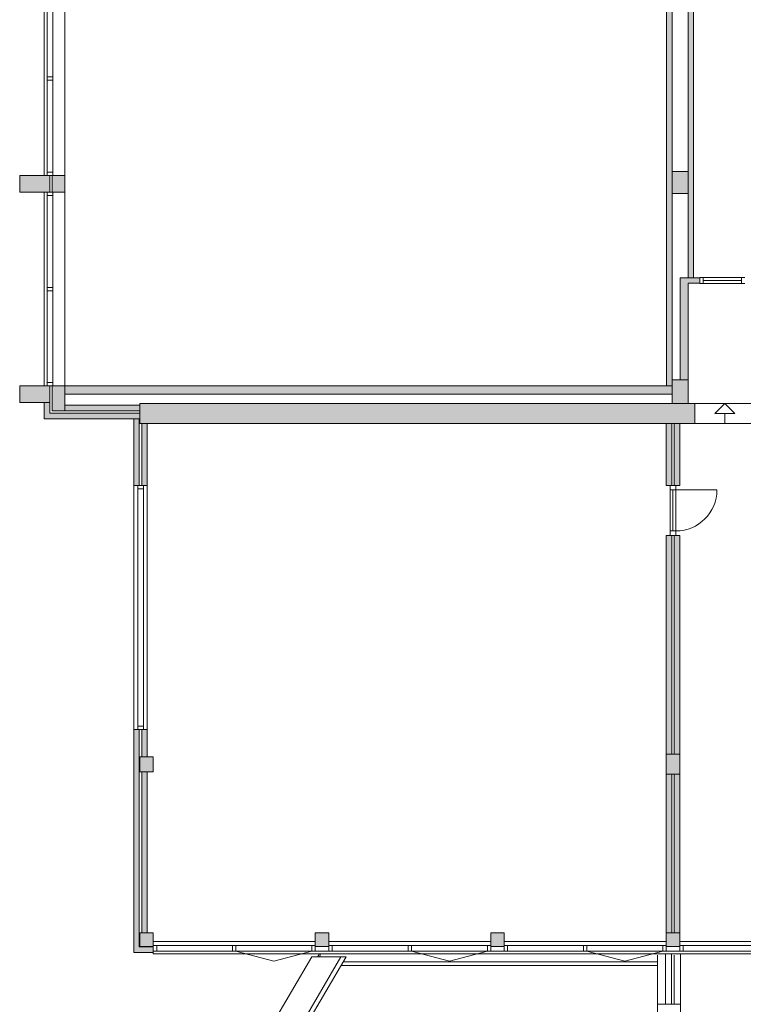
# Model space of a CAD drawing. Header units: millimetres. Extents: x 755778 to 1537169, y 90093 to 392038.
# Tile 105 of 134: x 1145676 to 1160108, y 170634 to 190287. Entities that reach past the tile are written whole.
import ezdxf

# ---------------------------------------------------------------- set-up
doc = ezdxf.new("R2010")
doc.units = ezdxf.units.MM
doc.layers.add('NIV 2OS', color=7, linetype='Continuous')

msp = doc.modelspace()

# ---------------------------------------------------------------- hatches: boundary and pattern name
at = {"layer": 'NIV 2OS', "lineweight": 5, "true_color": 0x9ea0a1}
h = msp.add_hatch(color=253, dxfattribs=at)
h.paths.add_polyline_path([(1146326.2, 204260.7), (1146576.2, 204260.7), (1146576.2, 203645.7), (1146326.2, 203645.7)])
h.paths.add_polyline_path([(1146326.2, 199775.7), (1146326.2, 199445.7), (1146576.2, 199445.7), (1146576.2, 199775.7)])
h.paths.add_polyline_path([(1146326.2, 195575.7), (1146326.2, 195245.7), (1146576.2, 195245.7), (1146576.2, 195575.7)])
h.paths.add_polyline_path([(1146326.2, 191375.7), (1146326.2, 191045.7), (1146576.2, 191045.7), (1146576.2, 191375.7)])
h.paths.add_polyline_path([(1146326.2, 187175.7), (1146326.2, 186845.7), (1146576.2, 186845.7), (1146576.2, 187175.7)])
h.paths.add_polyline_path([(1146576.2, 182480.7), (1146326.2, 182480.7), (1146326.2, 182975.7), (1146576.2, 182975.7)])
h = msp.add_hatch(color=253, dxfattribs=at)
h.paths.add_polyline_path([(1146326.2, 204260.7), (1146576.2, 204260.7), (1146576.2, 203645.7), (1146326.2, 203645.7)])
h.paths.add_polyline_path([(1146326.2, 199775.7), (1146326.2, 199445.7), (1146576.2, 199445.7), (1146576.2, 199775.7)])
h.paths.add_polyline_path([(1146326.2, 195575.7), (1146326.2, 195245.7), (1146576.2, 195245.7), (1146576.2, 195575.7)])
h.paths.add_polyline_path([(1146326.2, 191375.7), (1146326.2, 191045.7), (1146576.2, 191045.7), (1146576.2, 191375.7)])
h.paths.add_polyline_path([(1146326.2, 187175.7), (1146326.2, 186845.7), (1146576.2, 186845.7), (1146576.2, 187175.7)])
h.paths.add_polyline_path([(1146576.2, 182480.7), (1146326.2, 182480.7), (1146326.2, 182975.7), (1146576.2, 182975.7)])
h = msp.add_hatch(color=253, dxfattribs=at)
h.paths.add_polyline_path([(1145676.2, 203645.7), (1145676.2, 203975.7), (1146276.2, 203975.7), (1146276.2, 203645.7)])
h.paths.add_polyline_path([(1145676.2, 199445.7), (1145676.2, 199775.7), (1146276.2, 199775.7), (1146276.2, 199445.7)])
h.paths.add_polyline_path([(1145676.2, 195245.7), (1145676.2, 195575.7), (1146276.2, 195575.7), (1146276.2, 195245.7)])
h.paths.add_polyline_path([(1145676.2, 191045.7), (1145676.2, 191375.7), (1146276.2, 191375.7), (1146276.2, 191045.7)])
h.paths.add_polyline_path([(1145676.2, 186845.7), (1145676.2, 187175.7), (1146276.2, 187175.7), (1146276.2, 186845.7)])
h.paths.add_polyline_path([(1145676.2, 182645.7), (1145676.2, 182975.7), (1146276.2, 182975.7), (1146276.2, 182645.7)])
at = {"layer": 'NIV 2OS', "lineweight": 5}
for points in [[(1159121.1, 191695.7), (1158576.2, 191695.7), (1158576.2, 182975.7), (1158686.2, 182975.7), (1158686.2, 191585.7), (1159006.2, 191585.7), (1159121.1, 191585.7)], [(1159241.2, 185135.7), (1158846.2, 185135.7), (1158846.2, 183100.7), (1159006.2, 183100.7), (1159006.2, 185025.7), (1159241.2, 185025.7)], [(1158681.2, 182225.7), (1158571.2, 182225.7), (1158571.2, 180991.7), (1158681.2, 180991.7)], [(1158841.2, 182225.7), (1158731.2, 182225.7), (1158731.2, 180991.7), (1158761.6, 180991.7), (1158841.2, 180991.7)], [(1158681.2, 179991.7), (1158571.2, 179991.7), (1158571.2, 175625.7), (1158681.2, 175625.7)], [(1158731.2, 175625.7), (1158841.2, 175625.7), (1158841.2, 179991.7), (1158731.2, 179991.7)], [(1158681.2, 175225.7), (1158571.2, 175225.7), (1158571.2, 172060.7), (1158681.2, 172060.7)], [(1158841.2, 175225.7), (1158731.2, 175225.7), (1158731.2, 172060.7), (1158841.2, 172060.7)]]:
    msp.add_hatch(color=253, dxfattribs=at).paths.add_polyline_path(points)
msp.add_hatch(color=253, dxfattribs=at).paths.add_polyline_path([(1159116.2, 191585.7), (1159006.2, 191585.7), (1159006.2, 191145.7), (1159006.2, 185135.7), (1159116.2, 185135.7)], flags=17)
at = {"layer": 'NIV 2OS', "lineweight": 5, "true_color": 0x9ea0a1}
for points in [[(1158686.2, 186815.7), (1158686.2, 187255.7), (1159006.2, 187255.7), (1159006.2, 186815.7)], [(1158686.2, 182975.7), (1146576.2, 182975.7), (1146576.2, 182810.7), (1158686.2, 182810.7)], [(1158686.2, 182625.7), (1158686.2, 183100.7), (1159006.2, 183100.7), (1159006.2, 182625.7)], [(1159141.2, 182625.7), (1148071.2, 182625.7), (1148071.2, 182225.7), (1159141.2, 182225.7)]]:
    msp.add_hatch(color=253, dxfattribs=at).paths.add_polyline_path(points)
h = msp.add_hatch(color=253, dxfattribs=at)
h.dxf.hatch_style = 1
h.paths.add_polyline_path([(1148071.2, 182430.7), (1146276.2, 182430.7), (1146276.2, 182645.7), (1146166.2, 182645.7), (1146166.2, 182320.7), (1148071.2, 182320.7)])
h = msp.add_hatch(color=253, dxfattribs=at)
h.dxf.hatch_style = 1
h.paths.add_polyline_path([(1148071.2, 182590.7), (1146576.2, 182590.7), (1146576.2, 182480.7), (1148071.2, 182480.7)], flags=17)
h = msp.add_hatch(color=253, dxfattribs=at)
h.dxf.hatch_style = 1
h.paths.add_polyline_path([(1148061.2, 182320.7), (1147951.2, 182320.7), (1147951.2, 180990.7), (1148061.2, 180990.7)])
h = msp.add_hatch(color=253, dxfattribs=at)
h.dxf.hatch_style = 1
h.paths.add_polyline_path([(1148221.2, 182225.7), (1148111.2, 182225.7), (1148111.2, 180990.7), (1148221.2, 180990.7)])
h = msp.add_hatch(color=253, dxfattribs=at)
h.dxf.hatch_style = 1
h.paths.add_polyline_path([(1148061.2, 176120.7), (1147951.2, 176120.7), (1147951.2, 171670.7), (1148341.2, 171670.7), (1148341.2, 171780.7), (1148061.2, 171780.7)])
h = msp.add_hatch(color=253, dxfattribs=at)
h.dxf.hatch_style = 1
h.paths.add_polyline_path([(1148221.2, 176120.7), (1148111.2, 176120.7), (1148111.2, 175575.7), (1148221.2, 175575.7)], flags=17)
h = msp.add_hatch(color=253, dxfattribs=at)
h.paths.add_polyline_path([(1158571.2, 175625.7), (1158841.2, 175625.7), (1158841.2, 175225.7), (1158571.2, 175225.7)])
h.paths.add_polyline_path([(1158571.2, 171790.7), (1158841.2, 171790.7), (1158841.2, 172060.7), (1158571.2, 172060.7)])
h.paths.add_polyline_path([(1155071.2, 171790.7), (1155341.2, 171790.7), (1155341.2, 172060.7), (1155071.2, 172060.7)])
h.paths.add_polyline_path([(1151571.2, 171790.7), (1151841.2, 171790.7), (1151841.2, 172060.7), (1151571.2, 172060.7)])
h.paths.add_polyline_path([(1148071.2, 171790.7), (1148341.2, 171790.7), (1148341.2, 172060.7), (1148071.2, 172060.7)])
h.paths.add_polyline_path([(1162071.2, 171775.7), (1162341.2, 171775.7), (1162341.2, 172075.7), (1162071.2, 172075.7)])
h.paths.add_polyline_path([(1163821.2, 171775.7), (1164091.2, 171775.7), (1164091.2, 172075.7), (1163821.2, 172075.7)])
h.paths.add_polyline_path([(1167321.2, 171775.7), (1167591.2, 171775.7), (1167591.2, 172075.7), (1167321.2, 172075.7)])
h.paths.add_polyline_path([(1171111.2, 171775.7), (1171381.2, 171775.7), (1171381.2, 172075.7), (1171111.2, 172075.7)])
h.paths.add_polyline_path([(1170821.2, 171775.7), (1171091.2, 171775.7), (1171091.2, 172075.7), (1170821.2, 172075.7)])
h.paths.add_polyline_path([(1177821.2, 171775.7), (1178091.2, 171775.7), (1178091.2, 172075.7), (1177821.2, 172075.7)])
h.paths.add_polyline_path([(1174321.2, 171775.7), (1174591.2, 171775.7), (1174591.2, 172075.7), (1174321.2, 172075.7)])
h.paths.add_polyline_path([(1148071.2, 175575.7), (1148071.2, 175275.7), (1148341.2, 175275.7), (1148341.2, 175575.7)])
h = msp.add_hatch(color=253, dxfattribs=at)
h.dxf.hatch_style = 1
h.paths.add_polyline_path([(1148221.2, 175275.7), (1148111.2, 175275.7), (1148111.2, 172060.7), (1148221.2, 172060.7)], flags=17)

# ---------------------------------------------------------------- linework, layer by layer
at = {"layer": 'NIV 2OS', "color": 253, "lineweight": 5, "true_color": 0x9ea0a1}
for p, q in [((1158576.2, 191695.7), (1158576.2, 182975.7)), ((1158686.2, 182975.7), (1158686.2, 191585.7)), ((1159006.2, 191585.7), (1159006.2, 185135.7)), ((1159116.2, 185135.7), (1159116.2, 191585.7)), ((1146166.2, 191045.7), (1146166.2, 187175.7)), ((1146576.2, 187175.7), (1146576.2, 191045.7)), ((1146222.2, 189144.2), (1146222.2, 190978.7)), ((1146336.2, 190978.7), (1146336.2, 189144.2)), ((1146222.2, 187242.7), (1146222.2, 189077.2)), ((1146336.2, 189077.2), (1146336.2, 187242.7)), ((1145676.2, 186845.7), (1145676.2, 187175.7)), ((1145676.2, 187175.7), (1146276.2, 187175.7)), ((1146276.2, 187175.7), (1146276.2, 186845.7)), ((1146326.2, 187175.7), (1146326.2, 186845.7)), ((1146576.2, 187175.7), (1146326.2, 187175.7)), ((1146576.2, 186845.7), (1146576.2, 187175.7)), ((1158686.2, 186815.7), (1158686.2, 187255.7)), ((1158686.2, 187255.7), (1159006.2, 187255.7)), ((1159006.2, 187255.7), (1159006.2, 186815.7)), ((1146276.2, 186845.7), (1145676.2, 186845.7)), ((1146166.2, 186845.7), (1146166.2, 182975.7)), ((1146222.2, 184944.2), (1146222.2, 186778.7)), ((1146326.2, 186845.7), (1146576.2, 186845.7)), ((1146336.2, 186778.7), (1146336.2, 184944.2)), ((1146576.2, 182975.7), (1146576.2, 186845.7)), ((1159006.2, 186815.7), (1158686.2, 186815.7)), ((1158846.2, 183100.7), (1158846.2, 185135.7)), ((1158846.2, 185135.7), (1159241.2, 185135.7)), ((1159006.2, 185135.7), (1159116.2, 185135.7)), ((1159241.2, 185135.7), (1159241.2, 185025.7)), ((1160074.2, 185137.7), (1159308.2, 185137.7)), ((1159241.2, 185025.7), (1159006.2, 185025.7)), ((1159006.2, 185025.7), (1159006.2, 183100.7)), ((1160074.2, 185080.7), (1159308.2, 185080.7)), ((1160074.2, 185023.7), (1159308.2, 185023.7)), ((1146222.2, 183042.7), (1146222.2, 184877.2)), ((1146336.2, 184877.2), (1146336.2, 183042.7)), ((1145676.2, 182645.7), (1145676.2, 182975.7)), ((1145676.2, 182975.7), (1146276.2, 182975.7)), ((1146276.2, 182975.7), (1146276.2, 182645.7)), ((1146326.2, 182480.7), (1146326.2, 182975.7)), ((1146326.2, 182975.7), (1146576.2, 182975.7)), ((1146576.2, 182975.7), (1146576.2, 182480.7)), ((1146576.2, 182975.7), (1146576.2, 182810.7)), ((1158686.2, 182975.7), (1146576.2, 182975.7)), ((1158576.2, 182975.7), (1158686.2, 182975.7)), ((1158686.2, 182625.7), (1158686.2, 183100.7)), ((1158686.2, 183100.7), (1159006.2, 183100.7)), ((1158686.2, 182810.7), (1158686.2, 182975.7)), ((1159006.2, 183100.7), (1158846.2, 183100.7)), ((1159006.2, 183100.7), (1159006.2, 182625.7)), ((1146576.2, 182810.7), (1158686.2, 182810.7)), ((1146276.2, 182645.7), (1145676.2, 182645.7)), ((1146276.2, 182645.7), (1146166.2, 182645.7)), ((1146166.2, 182645.7), (1146166.2, 182320.7)), ((1146276.2, 182430.7), (1146276.2, 182645.7)), ((1146576.2, 182480.7), (1146576.2, 182590.7)), ((1146576.2, 182590.7), (1148071.2, 182590.7)), ((1148341.2, 182625.7), (1148071.2, 182625.7)), ((1148071.2, 182625.7), (1148071.2, 182225.7)), ((1148071.2, 182625.7), (1159141.2, 182625.7)), ((1148071.2, 182225.7), (1148071.2, 182625.7)), ((1148071.2, 182590.7), (1148071.2, 182480.7)), ((1159006.2, 182625.7), (1158686.2, 182625.7)), ((1159141.2, 182625.7), (1160341.2, 182625.7)), ((1159141.2, 182625.7), (1159141.2, 182225.7)), ((1159541.2, 182425.7), (1159741.2, 182625.7)), ((1159741.2, 182625.7), (1159941.2, 182425.7)), ((1148071.2, 182430.7), (1146276.2, 182430.7)), ((1146576.2, 182480.7), (1146326.2, 182480.7)), ((1148071.2, 182480.7), (1146576.2, 182480.7)), ((1148071.2, 182320.7), (1148071.2, 182430.7)), ((1159941.2, 182425.7), (1159541.2, 182425.7)), ((1159741.2, 182225.7), (1159741.2, 182425.7)), ((1146166.2, 182320.7), (1148071.2, 182320.7)), ((1148061.2, 182320.7), (1147951.2, 182320.7)), ((1147951.2, 182320.7), (1147951.2, 180990.7)), ((1148061.2, 180990.7), (1148061.2, 182320.7)), ((1148071.2, 182225.7), (1148341.2, 182225.7)), ((1159141.2, 182225.7), (1148071.2, 182225.7)), ((1148111.2, 182225.7), (1148111.2, 180990.7)), ((1148221.2, 182225.7), (1148111.2, 182225.7)), ((1148221.2, 180990.7), (1148221.2, 182225.7)), ((1158571.2, 180991.7), (1158571.2, 182225.7)), ((1158571.2, 182225.7), (1158681.2, 182225.7)), ((1158681.2, 182225.7), (1158681.2, 180991.7)), ((1158841.2, 182225.7), (1158731.2, 182225.7)), ((1158731.2, 182225.7), (1158731.2, 180991.7)), ((1158841.2, 180991.7), (1158841.2, 182225.7)), ((1159141.2, 182225.7), (1160341.2, 182225.7)), ((1160951.5, 182225.7), (1159411.5, 182225.7)), ((1147951.2, 180990.7), (1147951.2, 176120.7)), ((1147951.2, 180990.7), (1148061.2, 180990.7)), ((1148029.2, 180923.7), (1148029.2, 176187.7)), ((1148111.2, 180990.7), (1148221.2, 180990.7)), ((1148143.2, 180923.7), (1148143.2, 176187.7)), ((1148221.2, 176120.7), (1148221.2, 180990.7)), ((1158681.2, 180991.7), (1158571.2, 180991.7)), ((1158731.2, 180991.7), (1158841.2, 180991.7)), ((1158571.2, 175625.7), (1158571.2, 179991.7)), ((1158571.2, 179991.7), (1158681.2, 179991.7)), ((1158681.2, 179991.7), (1158681.2, 175625.7)), ((1158841.2, 179991.7), (1158731.2, 179991.7)), ((1158731.2, 179991.7), (1158731.2, 175625.7)), ((1158841.2, 175625.7), (1158841.2, 179991.7)), ((1148061.2, 176120.7), (1147951.2, 176120.7)), ((1147951.2, 176120.7), (1147951.2, 171670.7)), ((1148061.2, 171780.7), (1148061.2, 176120.7)), ((1148111.2, 176120.7), (1148111.2, 175575.7)), ((1148221.2, 176120.7), (1148111.2, 176120.7)), ((1148221.2, 175575.7), (1148221.2, 176120.7)), ((1148341.2, 175575.7), (1148071.2, 175575.7)), ((1148071.2, 175575.7), (1148071.2, 175275.7)), ((1148111.2, 175575.7), (1148221.2, 175575.7)), ((1148341.2, 175275.7), (1148341.2, 175575.7)), ((1158681.2, 175625.7), (1158571.2, 175625.7)), ((1158571.2, 175625.7), (1158841.2, 175625.7)), ((1158571.2, 175225.7), (1158571.2, 175625.7)), ((1158731.2, 175625.7), (1158841.2, 175625.7)), ((1158841.2, 175625.7), (1158841.2, 175225.7)), ((1148071.2, 175275.7), (1148341.2, 175275.7)), ((1148111.2, 172060.7), (1148111.2, 175275.7)), ((1148111.2, 175275.7), (1148221.2, 175275.7)), ((1148221.2, 175275.7), (1148221.2, 172060.7)), ((1158841.2, 175225.7), (1158571.2, 175225.7)), ((1158571.2, 172060.7), (1158571.2, 175225.7)), ((1158571.2, 175225.7), (1158681.2, 175225.7)), ((1158681.2, 175225.7), (1158681.2, 172060.7)), ((1158841.2, 175225.7), (1158731.2, 175225.7)), ((1158731.2, 175225.7), (1158731.2, 172060.7)), ((1158841.2, 172060.7), (1158841.2, 175225.7)), ((1148341.2, 172060.7), (1148071.2, 172060.7)), ((1148071.2, 172060.7), (1148071.2, 171790.7)), ((1148221.2, 172060.7), (1148111.2, 172060.7)), ((1148341.2, 171790.7), (1148341.2, 172060.7)), ((1151841.2, 172060.7), (1151571.2, 172060.7)), ((1151571.2, 172060.7), (1151571.2, 171790.7)), ((1151841.2, 171790.7), (1151841.2, 172060.7)), ((1155341.2, 172060.7), (1155071.2, 172060.7)), ((1155071.2, 172060.7), (1155071.2, 171790.7)), ((1155341.2, 171790.7), (1155341.2, 172060.7)), ((1158841.2, 172060.7), (1158571.2, 172060.7)), ((1158571.2, 172060.7), (1158571.2, 171790.7)), ((1158681.2, 172060.7), (1158571.2, 172060.7)), ((1158731.2, 172060.7), (1158841.2, 172060.7)), ((1158841.2, 171790.7), (1158841.2, 172060.7)), ((1148341.2, 171780.7), (1148061.2, 171780.7)), ((1148071.2, 171790.7), (1148341.2, 171790.7)), ((1151571.2, 171885.7), (1148341.2, 171885.7)), ((1148341.2, 171670.7), (1148341.2, 171780.7)), ((1148408.2, 171807.7), (1149922.7, 171807.7)), ((1149989.7, 171807.7), (1151504.2, 171807.7)), ((1151571.2, 171790.7), (1151841.2, 171790.7)), ((1155071.2, 171885.7), (1151841.2, 171885.7)), ((1151908.2, 171807.7), (1153422.7, 171807.7)), ((1153489.7, 171807.7), (1155004.2, 171807.7)), ((1155071.2, 171790.7), (1155341.2, 171790.7)), ((1158571.2, 171885.7), (1155341.2, 171885.7)), ((1155408.2, 171807.7), (1156922.7, 171807.7)), ((1156989.7, 171807.7), (1158504.2, 171807.7)), ((1158571.2, 171790.7), (1158841.2, 171790.7)), ((1158841.2, 171885.7), (1162071.2, 171885.7)), ((1158908.2, 171807.7), (1162004.2, 171807.7)), ((1147951.2, 171670.7), (1148341.2, 171670.7)), ((1148341.2, 171670.7), (1148341.2, 171640.7)), ((1162341.2, 171640.7), (1148341.2, 171640.7)), ((1148408.2, 171693.7), (1149922.7, 171693.7)), ((1151504.2, 171580.7), (1149537.8, 168231.9)), ((1152084, 171580.7), (1149965.9, 167973.6)), ((1149989.7, 171693.7), (1151706.2, 171693.7)), ((1152188.4, 171580.7), (1150043, 167927.1)), ((1151504.2, 171580.7), (1152188.4, 171580.7)), ((1151618.8, 171580.7), (1151639.2, 171615.5)), ((1151653.6, 171580.7), (1151618.8, 171580.7)), ((1151639.2, 171615.5), (1151639.2, 171640.7)), ((1151639.2, 171640.7), (1151669.2, 171640.7)), ((1151669.2, 171607.3), (1151653.6, 171580.7)), ((1151669.2, 171640.7), (1151669.2, 171607.3)), ((1151706.2, 171693.7), (1153422.7, 171693.7)), ((1153489.7, 171693.7), (1155206.2, 171693.7)), ((1155206.2, 171693.7), (1158706.2, 171693.7)), ((1158396.2, 170634), (1158396.2, 171615.7)), ((1158556.2, 171640.7), (1158556.2, 170634)), ((1158676.2, 171640.7), (1158676.2, 170634)), ((1158706.2, 171693.7), (1162341.2, 171693.7)), ((1158726.2, 170634), (1158726.2, 171615.7)), ((1158856.2, 171640.7), (1158856.2, 169725.7)), ((1152088.5, 171410.6), (1158396.2, 171410.6)), ((1152130.7, 171482.6), (1158396.2, 171482.6)), ((1158396.2, 170634), (1158726.2, 170634)), ((1158396.2, 170634), (1158856.2, 170634)), ((1158396.2, 170334), (1158396.2, 170634)), ((1158856.2, 170634), (1158856.2, 170334))]:
    msp.add_line(p, q, dxfattribs=at)
at = {"layer": 'NIV 2OS', "color": 253, "linetype": 'ByBlock', "lineweight": 5, "true_color": 0x9ea0a1}
for p, q in [((1146222.2, 189144.2), (1146222.2, 189077.2)), ((1146336.2, 189144.2), (1146222.2, 189144.2)), ((1146336.2, 189077.2), (1146222.2, 189077.2)), ((1146336.2, 189077.2), (1146336.2, 189144.2)), ((1146222.2, 187242.7), (1146222.2, 187175.7)), ((1146336.2, 187242.7), (1146222.2, 187242.7)), ((1146336.2, 187175.7), (1146222.2, 187175.7)), ((1146336.2, 187175.7), (1146336.2, 187242.7)), ((1146222.2, 186845.7), (1146222.2, 186778.7)), ((1146336.2, 186845.7), (1146222.2, 186845.7)), ((1146336.2, 186778.7), (1146222.2, 186778.7)), ((1146336.2, 186778.7), (1146336.2, 186845.7)), ((1159308.2, 185137.7), (1159241.2, 185137.7)), ((1159241.2, 185137.7), (1159241.2, 185023.7)), ((1159308.2, 185137.7), (1159308.2, 185023.7)), ((1160141.2, 185137.7), (1160074.2, 185137.7)), ((1160074.2, 185137.7), (1160074.2, 185023.7)), ((1146222.2, 184944.2), (1146222.2, 184877.2)), ((1146336.2, 184944.2), (1146222.2, 184944.2)), ((1146336.2, 184877.2), (1146336.2, 184944.2)), ((1159241.2, 185023.7), (1159308.2, 185023.7)), ((1160074.2, 185023.7), (1160141.2, 185023.7)), ((1146336.2, 184877.2), (1146222.2, 184877.2)), ((1146222.2, 183042.7), (1146222.2, 182975.7)), ((1146336.2, 183042.7), (1146222.2, 183042.7)), ((1146336.2, 182975.7), (1146222.2, 182975.7)), ((1146336.2, 182975.7), (1146336.2, 183042.7)), ((1148029.2, 180990.7), (1148029.2, 180923.7)), ((1148143.2, 180990.7), (1148029.2, 180990.7)), ((1148143.2, 180923.7), (1148029.2, 180923.7)), ((1148143.2, 180923.7), (1148143.2, 180990.7)), ((1148029.2, 176187.7), (1148029.2, 176120.7)), ((1148143.2, 176187.7), (1148029.2, 176187.7)), ((1148143.2, 176120.7), (1148029.2, 176120.7)), ((1148143.2, 176120.7), (1148143.2, 176187.7)), ((1148341.2, 171807.7), (1148408.2, 171807.7)), ((1148341.2, 171807.7), (1148341.2, 171693.7)), ((1148408.2, 171807.7), (1148408.2, 171693.7)), ((1149922.7, 171807.7), (1149989.7, 171807.7)), ((1149922.7, 171807.7), (1149922.7, 171693.7)), ((1149989.7, 171807.7), (1149989.7, 171693.7)), ((1151504.2, 171807.7), (1151571.2, 171807.7)), ((1151504.2, 171807.7), (1151504.2, 171693.7)), ((1151571.2, 171807.7), (1151571.2, 171693.7)), ((1151841.2, 171807.7), (1151908.2, 171807.7)), ((1151841.2, 171807.7), (1151841.2, 171693.7)), ((1151908.2, 171807.7), (1151908.2, 171693.7)), ((1153422.7, 171807.7), (1153489.7, 171807.7)), ((1153422.7, 171807.7), (1153422.7, 171693.7)), ((1153489.7, 171807.7), (1153489.7, 171693.7)), ((1155004.2, 171807.7), (1155071.2, 171807.7)), ((1155004.2, 171807.7), (1155004.2, 171693.7)), ((1155071.2, 171807.7), (1155071.2, 171693.7)), ((1155341.2, 171807.7), (1155408.2, 171807.7)), ((1155341.2, 171807.7), (1155341.2, 171693.7)), ((1155408.2, 171807.7), (1155408.2, 171693.7)), ((1156989.7, 171807.7), (1156922.7, 171807.7)), ((1156922.7, 171807.7), (1156922.7, 171693.7)), ((1156989.7, 171807.7), (1156989.7, 171693.7)), ((1158504.2, 171807.7), (1158571.2, 171807.7)), ((1158504.2, 171807.7), (1158504.2, 171693.7)), ((1158571.2, 171807.7), (1158571.2, 171693.7)), ((1158841.2, 171807.7), (1158908.2, 171807.7)), ((1158841.2, 171807.7), (1158841.2, 171693.7)), ((1158908.2, 171807.7), (1158908.2, 171693.7)), ((1148408.2, 171693.7), (1148341.2, 171693.7)), ((1149989.7, 171693.7), (1149922.7, 171693.7)), ((1151571.2, 171693.7), (1151504.2, 171693.7)), ((1151908.2, 171693.7), (1151841.2, 171693.7)), ((1153489.7, 171693.7), (1153422.7, 171693.7)), ((1155071.2, 171693.7), (1155004.2, 171693.7)), ((1155408.2, 171693.7), (1155341.2, 171693.7)), ((1156922.7, 171693.7), (1156989.7, 171693.7)), ((1158571.2, 171693.7), (1158504.2, 171693.7)), ((1158908.2, 171693.7), (1158841.2, 171693.7))]:
    msp.add_line(p, q, dxfattribs=at)
at = {"layer": 'NIV 2OS', "color": 7, "lineweight": 5}
for p, q in [((1158761.6, 180991.7), (1158647.6, 180991.7)), ((1158647.6, 180991.7), (1158647.6, 180901.7)), ((1158647.6, 180081.7), (1158647.6, 180901.7)), ((1158647.6, 180901.7), (1158761.6, 180901.7)), ((1158647.6, 180901.7), (1158761.6, 180901.7)), ((1158704.6, 180901.7), (1158704.6, 180081.7)), ((1158761.6, 180901.7), (1158761.6, 180991.7)), ((1158761.6, 180901.7), (1159581.6, 180901.7)), ((1158761.6, 180901.7), (1158761.6, 180081.7)), ((1158761.6, 180081.7), (1158647.6, 180081.7)), ((1158761.6, 180081.7), (1158647.6, 180081.7)), ((1158647.6, 180081.7), (1158647.6, 179991.7)), ((1158761.6, 179991.7), (1158761.6, 180081.7)), ((1158647.6, 179991.7), (1158761.6, 179991.7))]:
    msp.add_line(p, q, dxfattribs=at)
at = {"layer": 'NIV 2OS', "color": 253, "linetype": 'Continuous', "lineweight": 5, "true_color": 0x9ea0a1}
for p, q in [((1149989.7, 171693.7), (1150747, 171496.3)), ((1150747, 171496.3), (1151504.2, 171693.7)), ((1153489.7, 171693.7), (1154247, 171496.3)), ((1154247, 171496.3), (1155004.2, 171693.7)), ((1156989.7, 171693.7), (1157747, 171496.3)), ((1157747, 171496.3), (1158504.2, 171693.7))]:
    msp.add_line(p, q, dxfattribs=at)
at = {"layer": 'NIV 2OS', "color": 7, "lineweight": 5}
msp.add_arc((1158761.6, 180901.7), 820, 270, 0, dxfattribs=at)

doc.saveas('drawing.dxf')
